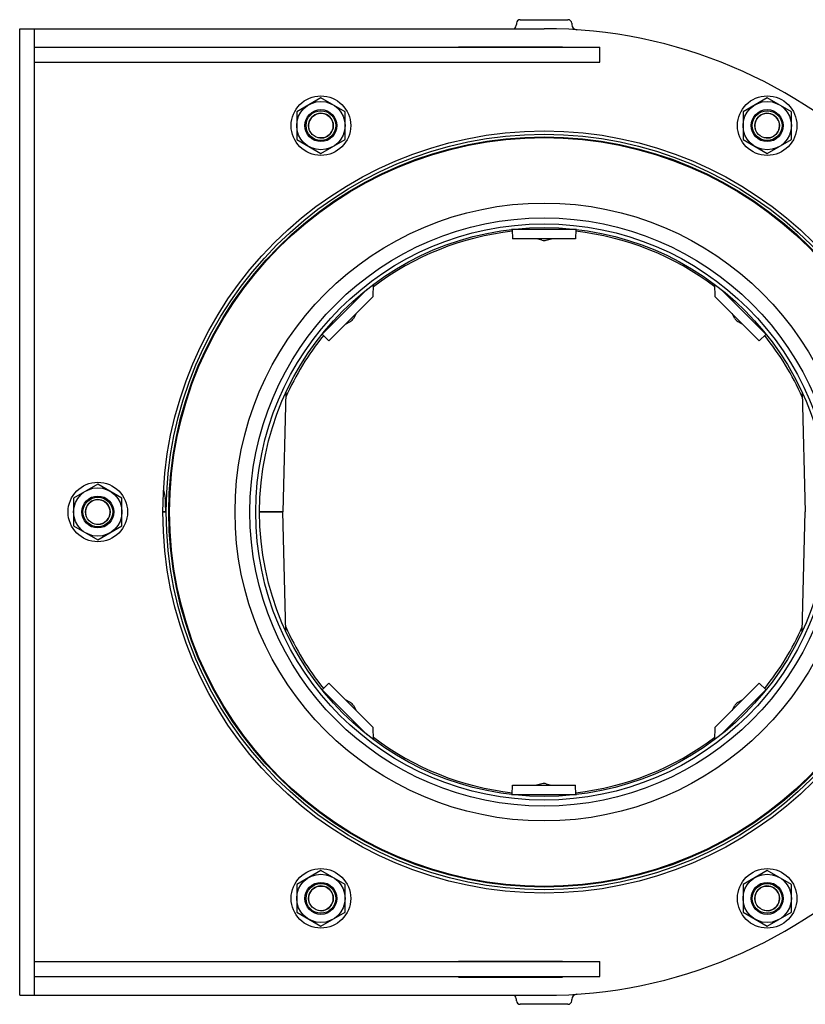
# Model space of a CAD drawing. Extents: x 0 to 594, y 0 to 420.
# Tile 7 of 64: x 186 to 222, y 58 to 103. Entities that reach past the tile are written whole.
import ezdxf

# ---------------------------------------------------------------- set-up
doc = ezdxf.new("R2010")
doc.units = 0
doc.header["$LTSCALE"] = 32.67
for name, color, linetype in [('123045_DXF_CONTINUOUS_LINE', 7, 'CONTINUOUS'), ('123090_DXF_CONTINUOUS_LINE', 7, 'CONTINUOUS'), ('124311_DXF_CONTINUOUS_LINE', 7, 'CONTINUOUS'), ('124366_DXF_CONTINUOUS_LINE', 7, 'CONTINUOUS'), ('126164_DXF_CONTINUOUS_LINE', 7, 'CONTINUOUS'), ('9903861_DXF_CONTINUOUS_LIN', 7, 'CONTINUOUS'), ('9924078_DXF_CONTINUOUS_LIN', 7, 'CONTINUOUS'), ('LOCK_NUT_M8_DXF_CONTINUOUS', 7, 'CONTINUOUS')]:
    doc.layers.add(name, color=color, linetype=linetype)

msp = doc.modelspace()

# ---------------------------------------------------------------- linework, layer by layer
at = {"layer": '123045_DXF_CONTINUOUS_LINE', "color": 7, "linetype": 'CONTINUOUS'}
for p, q in [((187.10808, 101.6487), (212.94808, 101.6487)), ((212.94808, 100.9687), (212.94808, 101.6487)), ((187.10808, 100.9687), (212.94808, 100.9687)), ((187.10808, 59.8372), (212.94808, 59.8372)), ((212.94808, 59.1572), (212.94808, 59.8372)), ((187.10808, 59.1572), (212.94808, 59.1572))]:
    msp.add_line(p, q, dxfattribs=at)
at = {"layer": '123090_DXF_CONTINUOUS_LINE', "color": 7, "linetype": 'CONTINUOUS'}
for p, q in [((209.13574, 102.74507), (209.13444, 102.69539)), ((209.30568, 102.91062), (211.49047, 102.91062)), ((211.66041, 102.74507), (211.66171, 102.69539)), ((193.12608, 80.3987), (192.97308, 80.3987)), ((192.97308, 80.3987), (193.12608, 80.3987)), ((209.13574, 58.05233), (209.13444, 58.10201)), ((211.66041, 58.05233), (211.66171, 58.10201)), ((211.49046, 57.88678), (209.3057, 57.88678))]:
    msp.add_line(p, q, dxfattribs=at)
for centre, radius, start, end in [((208.87953, 102.70206), 0.255, 307.074092, 358.5), ((209.30568, 102.74062), 0.17, 90, 178.5), ((211.49047, 102.74062), 0.17, 1.5, 90), ((211.91663, 102.70206), 0.255, 181.5, 266.104966), ((211.40718, 84.94581), 18.73908, 190.858494, 192.108257), ((208.87953, 58.09534), 0.255, 1.5, 52.925908), ((211.91663, 58.09534), 0.255, 93.895034, 178.5), ((209.30568, 58.05678), 0.17, 181.5, 270), ((211.49047, 58.05678), 0.17, 270, 358.5)]:
    msp.add_arc(centre, radius, start, end, dxfattribs=at)
msp.add_open_spline([(193.10662, 80.3987), (193.10501, 80.4501), (193.10207, 80.55292), (193.09873, 80.68146), (193.09603, 80.78428), (193.09329, 80.86139), (193.09108, 80.93834), (193.08364, 80.98954), (193.085, 81.01512)], degree=3, knots=[0, 0, 0, 0, 0.25013124, 0.5002627, 0.62532841, 0.75039394, 0.87545279, 1, 1, 1, 1], dxfattribs=at)
at = {"layer": '124311_DXF_CONTINUOUS_LINE', "color": 7, "linetype": 'CONTINUOUS'}
for radius in [17.272, 17.153, 17.119, 14.127, 13.447, 13.175, 13.005]:
    msp.add_circle((210.39808, 80.3987), radius, dxfattribs=at)
at = {"layer": '124366_DXF_CONTINUOUS_LINE', "color": 7, "linetype": 'CONTINUOUS'}
for p, q in [((186.42808, 58.2987), (186.42808, 102.4987)), ((186.42808, 102.4987), (210.39808, 102.4987)), ((187.10808, 58.2987), (187.10808, 102.4987)), ((206.48808, 101.6487), (206.48808, 101.6657)), ((206.48808, 101.6657), (211.24808, 101.6657)), ((211.24808, 101.6657), (211.24808, 101.6487)), ((206.48808, 100.9517), (206.48808, 100.9687)), ((211.24808, 100.9517), (206.48808, 100.9517)), ((211.24808, 100.9687), (211.24808, 100.9517)), ((206.48808, 59.8457), (206.48808, 59.8372)), ((211.24808, 59.8457), (206.48808, 59.8457)), ((211.24808, 59.8372), (211.24808, 59.8457)), ((206.48808, 59.1572), (206.48808, 59.1317)), ((206.48808, 59.1317), (211.24808, 59.1317)), ((211.24808, 59.1317), (211.24808, 59.1572)), ((186.42808, 58.2987), (210.39808, 58.2987))]:
    msp.add_line(p, q, dxfattribs=at)
msp.add_circle((210.39808, 80.3987), 17.425, dxfattribs=at)
msp.add_arc((210.39808, 80.3987), 22.1, 270, 90, dxfattribs=at)
at = {"layer": '126164_DXF_CONTINUOUS_LINE', "color": 7, "linetype": 'CONTINUOUS'}
for p, q in [((211.87914, 93.3187), (208.91702, 93.3187)), ((208.94195, 93.3187), (208.95308, 92.8937)), ((211.85421, 93.3187), (211.84308, 92.8937)), ((211.84308, 92.8937), (208.95308, 92.8937)), ((210.30288, 92.8223), (210.05808, 92.8937)), ((210.49328, 92.8223), (210.73808, 92.8937)), ((202.30952, 90.58179), (200.21499, 88.48725)), ((202.58455, 90.25577), (202.59893, 90.80491)), ((218.19723, 90.80491), (218.21161, 90.25577)), ((220.58116, 88.48725), (218.48663, 90.58179)), ((200.55963, 88.23085), (202.58455, 90.25577)), ((218.21161, 90.25577), (220.23653, 88.23085)), ((201.80319, 89.47442), (201.68058, 89.25083)), ((219.11557, 89.25083), (218.99296, 89.47442)), ((201.32236, 88.99358), (201.54595, 89.11619)), ((219.25021, 89.11619), (219.47379, 88.99358)), ((200.25124, 88.5235), (200.55963, 88.23085)), ((220.23653, 88.23085), (220.54492, 88.5235)), ((198.59875, 85.86634), (198.45558, 80.3987)), ((222.1974, 85.86634), (222.34058, 80.3987)), ((198.45557, 80.3987), (197.39308, 80.3987)), ((197.39308, 80.3987), (198.45557, 80.3987)), ((198.59875, 74.93106), (198.45558, 80.3987)), ((222.1974, 74.93106), (222.34058, 80.3987)), ((200.55963, 72.56655), (200.25124, 72.2739)), ((200.55963, 72.56655), (202.58455, 70.54163)), ((218.2116, 70.54163), (220.23653, 72.56655)), ((220.54492, 72.2739), (220.23653, 72.56655)), ((200.21499, 72.31015), (202.30952, 70.21561)), ((218.48663, 70.21561), (220.58116, 72.31015)), ((201.54595, 71.6812), (201.32236, 71.80382)), ((219.47379, 71.80382), (219.25021, 71.6812)), ((201.68058, 71.54657), (201.80319, 71.32298)), ((218.99296, 71.32298), (219.11557, 71.54657)), ((202.59893, 69.99249), (202.58455, 70.54163)), ((218.21161, 70.54163), (218.19723, 69.99249)), ((208.94195, 67.4787), (208.95308, 67.9037)), ((208.95308, 67.9037), (211.84308, 67.9037)), ((210.30288, 67.9751), (210.05808, 67.9037)), ((210.49328, 67.9751), (210.73808, 67.9037)), ((211.85421, 67.4787), (211.84308, 67.9037)), ((208.91702, 67.4787), (211.87914, 67.4787))]:
    msp.add_line(p, q, dxfattribs=at)
for centre, radius, start, end in [((210.39808, 80.3987), 12.92, 96.461851, 127.14983), ((210.39808, 80.3987), 12.92, 52.850171, 83.538149), ((210.39808, 93.1487), 0.34, 253.739795, 286.260205), ((201.38247, 89.41431), 0.34, 298.739795, 331.260205), ((219.41369, 89.41431), 0.34, 208.739795, 241.260205), ((210.39808, 80.3987), 12.92, 141.344789, 156.034554), ((210.39808, 80.3987), 12.92, 23.967001, 38.655188), ((210.39808, 80.3987), 12.92, 203.967001, 218.655188), ((210.39808, 80.3987), 12.92, 321.344789, 336.034554), ((201.38247, 71.38309), 0.34, 28.739795, 61.260205), ((219.41369, 71.38309), 0.34, 118.739795, 151.260205), ((210.39808, 80.3987), 12.92, 232.850171, 263.538149), ((210.39808, 80.3987), 12.92, 276.461851, 307.14983), ((210.39808, 67.6487), 0.34, 73.739795, 106.260205)]:
    msp.add_arc(centre, radius, start, end, dxfattribs=at)
at = {"layer": '9903861_DXF_CONTINUOUS_LIN', "color": 7, "linetype": 'CONTINUOUS'}
for centre in [(200.19808, 98.06562), (220.59808, 98.06562), (189.99808, 80.3987), (200.19808, 62.73178), (220.59808, 62.73178)]:
    msp.add_circle(centre, 1.36, dxfattribs=at)
at = {"layer": '9924078_DXF_CONTINUOUS_LIN', "color": 7, "linetype": 'CONTINUOUS'}
for centre, radius in [((200.19808, 98.06562), 0.68), ((200.19808, 98.06562), 0.5644), ((220.59808, 98.06562), 0.68), ((220.59808, 98.06562), 0.5644), ((189.99808, 80.3987), 0.68), ((189.99808, 80.3987), 0.5644), ((200.19808, 62.73178), 0.68), ((200.19808, 62.73178), 0.5644), ((220.59808, 62.73178), 0.68), ((220.59808, 62.73178), 0.5644)]:
    msp.add_circle(centre, radius, dxfattribs=at)
at = {"layer": '9924078_DXF_CONTINUOUS_LIN', "color": 2, "linetype": 'CONTINUOUS'}
for centre in [(200.19808, 98.06562), (220.59808, 98.06562), (189.99808, 80.3987), (200.19808, 62.73178), (220.59808, 62.73178)]:
    msp.add_arc(centre, 0.56525, 255, 195, dxfattribs=at)
at = {"layer": 'LOCK_NUT_M8_DXF_CONTINUOUS', "color": 7, "linetype": 'CONTINUOUS'}
for p, q in [((200.19808, 99.34156), (199.09308, 98.70359)), ((201.30308, 98.70359), (200.19808, 99.34156)), ((220.59808, 99.34156), (219.49308, 98.70359)), ((221.70308, 98.70359), (220.59808, 99.34156)), ((199.09308, 98.70359), (199.09308, 97.42765)), ((201.30308, 97.42765), (201.30308, 98.70359)), ((219.49308, 98.70359), (219.49308, 97.42765)), ((221.70308, 97.42765), (221.70308, 98.70359)), ((199.09308, 97.42765), (200.19808, 96.78967)), ((200.19808, 96.78967), (201.30308, 97.42765)), ((219.49308, 97.42765), (220.59808, 96.78967)), ((220.59808, 96.78967), (221.70308, 97.42765)), ((189.99808, 81.67464), (188.89308, 81.03667)), ((191.10308, 81.03667), (189.99808, 81.67464)), ((188.89308, 81.03667), (188.89308, 79.76073)), ((191.10308, 79.76073), (191.10308, 81.03667)), ((188.89308, 79.76073), (189.99808, 79.12276)), ((189.99808, 79.12276), (191.10308, 79.76073)), ((200.19808, 64.00773), (199.09308, 63.36975)), ((201.30308, 63.36975), (200.19808, 64.00773)), ((220.59808, 64.00773), (219.49308, 63.36975)), ((221.70308, 63.36975), (220.59808, 64.00773)), ((199.09308, 63.36975), (199.09308, 62.09381)), ((201.30308, 62.09381), (201.30308, 63.36975)), ((219.49308, 63.36975), (219.49308, 62.09381)), ((221.70308, 62.09381), (221.70308, 63.36975)), ((199.09308, 62.09381), (200.19808, 61.45584)), ((200.19808, 61.45584), (201.30308, 62.09381)), ((219.49308, 62.09381), (220.59808, 61.45584)), ((220.59808, 61.45584), (221.70308, 62.09381))]:
    msp.add_line(p, q, dxfattribs=at)
for centre, radius in [((200.19808, 98.06562), 1.105), ((220.59808, 98.06562), 1.105), ((200.19808, 98.06562), 0.731), ((220.59808, 98.06562), 0.731), ((189.99808, 80.3987), 1.105), ((189.99808, 80.3987), 0.731), ((200.19808, 62.73178), 1.105), ((220.59808, 62.73178), 1.105), ((200.19808, 62.73178), 0.731), ((220.59808, 62.73178), 0.731)]:
    msp.add_circle(centre, radius, dxfattribs=at)

doc.saveas('drawing.dxf')
